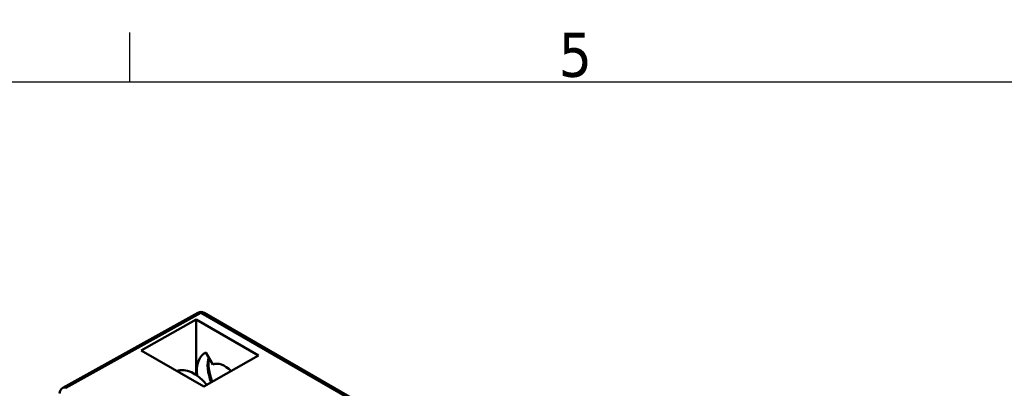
# Model space of a CAD drawing. Header units: millimetres. Extents: x 0 to 420, y 0 to 297.
# Tile 10 of 18: x 61 to 139, y 263 to 292. Entities that reach past the tile are written whole.
import ezdxf

# ---------------------------------------------------------------- set-up
doc = ezdxf.new("R2010")
doc.units = ezdxf.units.MM
doc.layers.get('0').update_dxf_attribs({"lineweight": 25})
for name, color, linetype, lineweight in [('Geometria schizzo (ISO)', 7, 'Continuous', 25), ('Simbolo (ISO)', 7, 'Continuous', 25), ('Visibile (ISO)', 7, 'Continuous', 50), ('Visibile sottile (ISO)', 7, 'Continuous', 35)]:
    doc.layers.add(name, color=color, linetype=linetype, lineweight=lineweight)
doc.styles.add('DEFAULT-ISO', font='TAHOMA.TTF')

# ---------------------------------------------------------------- blocks, each defined once
blk = doc.blocks.new('Bordi Default Border')
at = {"layer": 'Geometria schizzo (ISO)'}
blk.add_line((70, 287), (70, 290.9), dxfattribs=at)
at = {"layer": 'Geometria schizzo (ISO)', "flags": 128}
blk.add_lwpolyline([(10, 10), (10, 287), (410, 287), (410, 10), (10, 10)], dxfattribs=at)
at = {"layer": 'Simbolo (ISO)', "insert": (103.975, 287.326), "char_height": 3.5, "attachment_point": 7, "style": 'DEFAULT-ISO'}
blk.add_mtext('5', dxfattribs=at)

msp = doc.modelspace()

# ---------------------------------------------------------------- linework, layer by layer
at = {"layer": 'Visibile (ISO)'}
for p, q in [((75.388, 268.687), (64.688, 262.724)), ((75.881, 268.683), (95.748, 257.213)), ((75.242, 268.161), (70.909, 265.704)), ((75.242, 268.161), (80.196, 265.301)), ((75.242, 263.761), (75.242, 268.161)), ((70.909, 265.704), (75.864, 262.843)), ((75.864, 262.843), (80.196, 265.301)), ((76.565, 264.581), (76.024, 265.54))]:
    msp.add_line(p, q, dxfattribs=at)
at = {"layer": 'Visibile (ISO)', "flags": 128}
msp.add_lwpolyline([(76.261, 265.119), (76.235, 264.92), (76.224, 264.705), (76.231, 264.477), (76.255, 264.238), (76.297, 263.99), (76.356, 263.736), (76.432, 263.477), (76.525, 263.218)], dxfattribs=at)
at = {"layer": 'Visibile (ISO)'}
for centre, start, end in [((75.631, 268.25), 60, 119.13402), ((64.932, 262.287), 119.13402, 180)]:
    msp.add_arc(centre, 0.5, start, end, dxfattribs=at)
for centre, major_axis, ratio, start_param, end_param in [((77.496, 262.812), (1.509, -2.708), 0.587337, 3.118366, 4.076661), ((77.496, 262.812), (0.973, -1.747), 0.587337, 2.004562, 3.100608), ((75.076, 261.414), (-1.5, 2.598), 0.57735, 4.996403, 6.191391)]:
    msp.add_ellipse(centre, major_axis=major_axis, ratio=ratio, start_param=start_param, end_param=end_param, dxfattribs=at)
at = {"layer": 'Visibile sottile (ISO)'}
for p, q in [((75.634, 268.66), (64.935, 262.697)), ((95.604, 257.13), (75.634, 268.66))]:
    msp.add_line(p, q, dxfattribs=at)
for centre, major_axis, ratio, start_param, end_param in [((75.631, 268.25), (-0.243, 0.437), 0.577306, 5.506551, 6.283185), ((75.631, 268.25), (0.25, 0.433), 0.57735, 0, 0.776672), ((78.328, 263.292), (-1.55, 2.685), 0.57735, 0.511255, 1.297111), ((64.932, 262.287), (-0.243, 0.437), 0.577306, 5.506551, 6.283185)]:
    msp.add_ellipse(centre, major_axis=major_axis, ratio=ratio, start_param=start_param, end_param=end_param, dxfattribs=at)

# ---------------------------------------------------------------- block references
msp.add_blockref('Bordi Default Border', (0, 0))

doc.saveas('drawing.dxf')
